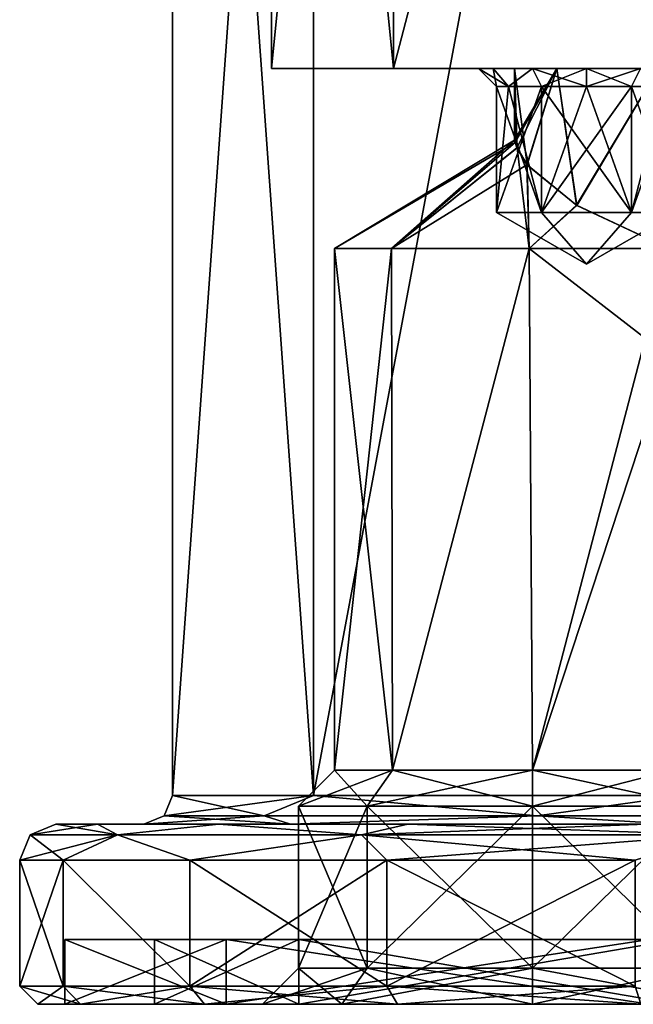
# Model space of a CAD drawing. Header units: millimetres. Extents: x -348 to 175, y 0 to 247.
# Tile 115 of 196: x 125 to 142, y 0 to 27. Entities that reach past the tile are written whole.
import ezdxf

# ---------------------------------------------------------------- set-up
doc = ezdxf.new("R2010")
doc.units = ezdxf.units.MM
doc.header["$LTSCALE"] = 65.185185
for name, color, linetype in [('663', 7, 'CONTINUOUS'), ('664', 7, 'CONTINUOUS'), ('666', 7, 'CONTINUOUS'), ('667', 7, 'CONTINUOUS'), ('668', 7, 'CONTINUOUS'), ('669', 7, 'CONTINUOUS'), ('670', 7, 'CONTINUOUS'), ('671', 7, 'CONTINUOUS'), ('672', 7, 'CONTINUOUS'), ('673', 7, 'CONTINUOUS'), ('674', 7, 'CONTINUOUS'), ('675', 7, 'CONTINUOUS'), ('676', 7, 'CONTINUOUS'), ('677', 7, 'CONTINUOUS'), ('678', 7, 'CONTINUOUS'), ('679', 7, 'CONTINUOUS'), ('680', 7, 'CONTINUOUS'), ('681', 7, 'CONTINUOUS'), ('682', 7, 'CONTINUOUS'), ('698', 7, 'CONTINUOUS'), ('699', 7, 'CONTINUOUS'), ('700', 7, 'CONTINUOUS'), ('701', 7, 'CONTINUOUS'), ('702', 7, 'CONTINUOUS'), ('703', 7, 'CONTINUOUS'), ('704', 7, 'CONTINUOUS'), ('705', 7, 'CONTINUOUS'), ('706', 7, 'CONTINUOUS'), ('719', 7, 'CONTINUOUS'), ('721', 7, 'CONTINUOUS'), ('731', 7, 'CONTINUOUS'), ('732', 7, 'CONTINUOUS'), ('733', 7, 'CONTINUOUS'), ('734', 7, 'CONTINUOUS'), ('735', 7, 'CONTINUOUS'), ('736', 7, 'CONTINUOUS'), ('741', 7, 'CONTINUOUS'), ('742', 7, 'CONTINUOUS')]:
    doc.layers.add(name, color=color, linetype=linetype)

msp = doc.modelspace()

# ---------------------------------------------------------------- linework, layer by layer
at = {"layer": '663', "color": 7, "linetype": 'CONTINUOUS', "true_color": 0xe0f2ff}
for points in [[(132.25, 26), (167.75, 26), (150, 26, -1), (132.25, 26)], [(167.75, 26), (132.25, 26), (143, 26, 1), (167.75, 26)], [(132.25, 26), (135.64, 26, 10.433), (140.172, 26, 2.172), (132.25, 26)], [(135.64, 26, -10.433), (132.25, 26), (138, 26, -10), (135.64, 26, -10.433)], [(146, 26, -5), (132.25, 26), (147.172, 26, -2.172), (146, 26, -5)], [(132.25, 26), (146, 26, -5), (141, 26, -7), (132.25, 26)], [(147.172, 26, -2.172), (132.25, 26), (150, 26, -1), (147.172, 26, -2.172)], [(143, 26, 1), (132.25, 26), (140.172, 26, 2.172), (143, 26, 1)], [(138, 26, -10), (132.25, 26), (138.402, 26, -8.5), (138, 26, -10)], [(138.402, 26, -8.5), (132.25, 26), (139.5, 26, -7.402), (138.402, 26, -8.5)], [(139.5, 26, -7.402), (132.25, 26), (141, 26, -7), (139.5, 26, -7.402)], [(144.515, 26, 16.881), (164.36, 26, 10.433), (135.64, 26, 10.433), (144.515, 26, 16.881)], [(135.64, 26, 10.433), (164.36, 26, 10.433), (157, 26, 9), (135.64, 26, 10.433)], [(140.172, 26, 2.172), (135.64, 26, 10.433), (139, 26, 5), (140.172, 26, 2.172)], [(139, 26, 5), (135.64, 26, 10.433), (140.172, 26, 7.828), (139, 26, 5)], [(140.172, 26, 7.828), (135.64, 26, 10.433), (143, 26, 9), (140.172, 26, 7.828)], [(143, 26, 9), (135.64, 26, 10.433), (157, 26, 9), (143, 26, 9)], [(144.515, 26, -16.881), (135.64, 26, -10.433), (139.5, 26, -12.598), (144.515, 26, -16.881)], [(135.64, 26, -10.433), (138, 26, -10), (138.402, 26, -11.5), (135.64, 26, -10.433)], [(139.5, 26, -12.598), (135.64, 26, -10.433), (138.402, 26, -11.5), (139.5, 26, -12.598)], [(141, 26, -13), (144.515, 26, -16.881), (139.5, 26, -12.598), (141, 26, -13)], [(155.485, 26, -16.881), (144.515, 26, -16.881), (141, 26, -13), (155.485, 26, -16.881)], [(159, 26, -13), (155.485, 26, -16.881), (141, 26, -13), (159, 26, -13)], [(146, 26, -5), (147.172, 26, -7.828), (141, 26, -7), (146, 26, -5)], [(141, 26, -7), (147.172, 26, -7.828), (142.5, 26, -7.402), (141, 26, -7)], [(142.5, 26, -12.598), (159, 26, -13), (141, 26, -13), (142.5, 26, -12.598)]]:
    msp.add_3dface(points, dxfattribs=at)
at = {"layer": '664', "color": 7, "linetype": 'CONTINUOUS', "true_color": 0xe0f2ff}
for points in [[(132.25, 26), (135.64, 26, -10.433), (132.25, 60), (132.25, 26)], [(132.25, 60), (135.64, 26, -10.433), (135.64, 60, -10.433), (132.25, 60)], [(135.64, 26, -10.433), (144.515, 26, -16.881), (144.515, 60, -16.881), (135.64, 26, -10.433)], [(135.64, 60, -10.433), (135.64, 26, -10.433), (144.515, 60, -16.881), (135.64, 60, -10.433)]]:
    msp.add_3dface(points, dxfattribs=at)
at = {"layer": '666', "color": 7, "linetype": 'CONTINUOUS', "true_color": 0xe0f2ff}
for points in [[(129.5, 60.5), (133.415, 60.5, -12.049), (129.5, 5.8), (129.5, 60.5)], [(129.5, 5.8), (133.415, 60.5, -12.049), (133.415, 5.8, -12.05), (129.5, 5.8)], [(133.415, 60.5, -12.049), (143.665, 60.5, -19.497), (133.415, 5.8, -12.05), (133.415, 60.5, -12.049)], [(133.415, 5.8, -12.05), (143.665, 60.5, -19.497), (143.665, 5.8, -19.497), (133.415, 5.8, -12.05)]]:
    msp.add_3dface(points, dxfattribs=at)
at = {"layer": '667', "color": 7, "linetype": 'CONTINUOUS', "true_color": 0xe0f2ff}
for points in [[(126.25, 5), (127.412, 5, 7.337), (128.7, 5), (126.25, 5)], [(127.412, 5, -7.337), (126.25, 5), (132.771, 5, -12.524), (127.412, 5, -7.337)], [(126.25, 5), (128.7, 5), (132.771, 5, -12.524), (126.25, 5)], [(127.412, 5, 7.337), (130.785, 5, 13.959), (132.771, 5, 12.524), (127.412, 5, 7.337)], [(128.7, 5), (127.412, 5, 7.337), (132.771, 5, 12.524), (128.7, 5)], [(130.785, 5, -13.959), (127.412, 5, -7.337), (132.771, 5, -12.524), (130.785, 5, -13.959)], [(130.785, 5, 13.959), (136.039, 5, 19.214), (132.771, 5, 12.524), (130.785, 5, 13.959)], [(136.039, 5, -19.214), (130.785, 5, -13.959), (143.42, 5, -20.258), (136.039, 5, -19.214)], [(143.42, 5, -20.258), (130.785, 5, -13.959), (132.771, 5, -12.524), (143.42, 5, -20.258)], [(132.771, 5, 12.524), (136.039, 5, 19.214), (143.42, 5, 20.258), (132.771, 5, 12.524)], [(136.039, 5, 19.214), (142.66, 5, 22.587), (143.42, 5, 20.258), (136.039, 5, 19.214)], [(142.66, 5, -22.587), (136.039, 5, -19.214), (157.34, 5, -22.587), (142.66, 5, -22.587)], [(157.34, 5, -22.587), (136.039, 5, -19.214), (143.42, 5, -20.258), (157.34, 5, -22.587)]]:
    msp.add_3dface(points, dxfattribs=at)
at = {"layer": '668', "color": 7, "linetype": 'CONTINUOUS', "true_color": 0xe0f2ff}
for points in [[(125.25, 0.5), (125.25, 4), (126.461, 4, -7.648), (125.25, 0.5)], [(126.461, 0.5, -7.648), (125.25, 0.5), (126.461, 4, -7.648), (126.461, 0.5, -7.648)], [(129.977, 0.5, -14.547), (126.461, 0.5, -7.648), (126.461, 4, -7.648), (129.977, 0.5, -14.547)], [(129.977, 4, -14.548), (129.977, 0.5, -14.547), (126.461, 4, -7.648), (129.977, 4, -14.548)], [(135.452, 0.5, -20.023), (129.977, 0.5, -14.547), (135.452, 4, -20.023), (135.452, 0.5, -20.023)], [(135.452, 4, -20.023), (129.977, 0.5, -14.547), (129.977, 4, -14.548), (135.452, 4, -20.023)], [(142.352, 0.5, -23.539), (135.452, 0.5, -20.023), (142.352, 4, -23.539), (142.352, 0.5, -23.539)], [(142.352, 4, -23.539), (135.452, 0.5, -20.023), (135.452, 4, -20.023), (142.352, 4, -23.539)]]:
    msp.add_3dface(points, dxfattribs=at)
at = {"layer": '669', "color": 7, "linetype": 'CONTINUOUS', "true_color": 0xe0f2ff}
for points in [[(126.937, 0, 7.493), (125.75, 0), (130.988, 0, 13.813), (126.937, 0, 7.493)], [(125.75, 0), (126.937, 0, -7.493), (126.5, 0), (125.75, 0)], [(130.988, 0, 13.813), (125.75, 0), (126.5, 0), (130.988, 0, 13.813)], [(126.5, 0), (126.937, 0, -7.493), (130.988, 0, -13.813), (126.5, 0)], [(130.381, 0, 14.254), (126.937, 0, 7.493), (130.988, 0, 13.813), (130.381, 0, 14.254)], [(126.937, 0, -7.493), (130.381, 0, -14.254), (130.988, 0, -13.813), (126.937, 0, -7.493)], [(135.746, 0, 19.619), (130.381, 0, 14.254), (142.738, 0, 22.35), (135.746, 0, 19.619)], [(142.738, 0, 22.35), (130.381, 0, 14.254), (130.988, 0, 13.813), (142.738, 0, 22.35)], [(130.381, 0, -14.254), (135.746, 0, -19.619), (130.988, 0, -13.813), (130.381, 0, -14.254)], [(130.988, 0, -13.813), (135.746, 0, -19.619), (142.738, 0, -22.35), (130.988, 0, -13.813)], [(142.507, 0, 23.063), (135.746, 0, 19.619), (142.738, 0, 22.35), (142.507, 0, 23.063)], [(135.746, 0, -19.619), (142.507, 0, -23.063), (142.738, 0, -22.35), (135.746, 0, -19.619)]]:
    msp.add_3dface(points, dxfattribs=at)
at = {"layer": '670', "color": 7, "linetype": 'CONTINUOUS', "true_color": 0xe0f2ff}
for points in [[(126.5, 0), (130.988, 0, -13.813), (126.5, 1.8), (126.5, 0)], [(126.5, 1.8), (130.988, 0, -13.813), (130.988, 1.8, -13.813), (126.5, 1.8)], [(130.988, 0, -13.813), (142.738, 0, -22.35), (130.988, 1.8, -13.813), (130.988, 0, -13.813)], [(130.988, 1.8, -13.813), (142.738, 0, -22.35), (142.738, 1.8, -22.35), (130.988, 1.8, -13.813)]]:
    msp.add_3dface(points, dxfattribs=at)
at = {"layer": '671', "color": 7, "linetype": 'CONTINUOUS', "true_color": 0xe0f2ff}
for points in [[(126.5, 1.8), (130.988, 1.8, -13.813), (129, 1.8), (126.5, 1.8)], [(130.988, 1.8, 13.813), (126.5, 1.8), (133.011, 1.8, 12.343), (130.988, 1.8, 13.813)], [(133.011, 1.8, 12.343), (126.5, 1.8), (129, 1.8), (133.011, 1.8, 12.343)], [(129, 1.8), (130.988, 1.8, -13.813), (133.011, 1.8, -12.343), (129, 1.8)], [(130.988, 1.8, -13.813), (142.738, 1.8, -22.35), (143.51, 1.8, -19.972), (130.988, 1.8, -13.813)], [(133.011, 1.8, -12.343), (130.988, 1.8, -13.813), (143.51, 1.8, -19.972), (133.011, 1.8, -12.343)], [(142.738, 1.8, 22.35), (130.988, 1.8, 13.813), (143.51, 1.8, 19.972), (142.738, 1.8, 22.35)], [(143.51, 1.8, 19.972), (130.988, 1.8, 13.813), (133.011, 1.8, 12.343), (143.51, 1.8, 19.972)]]:
    msp.add_3dface(points, dxfattribs=at)
at = {"layer": '672', "color": 7, "linetype": 'CONTINUOUS', "true_color": 0xe0f2ff}
for points in [[(129, 1.8), (133.011, 1.8, -12.343), (129, 0), (129, 1.8)], [(129, 0), (133.011, 1.8, -12.343), (133.011, 0, -12.343), (129, 0)], [(133.011, 1.8, -12.343), (143.51, 1.8, -19.972), (133.011, 0, -12.343), (133.011, 1.8, -12.343)], [(133.011, 0, -12.343), (143.51, 1.8, -19.972), (143.51, 0, -19.972), (133.011, 0, -12.343)]]:
    msp.add_3dface(points, dxfattribs=at)
at = {"layer": '673', "color": 7, "linetype": 'CONTINUOUS', "true_color": 0xe0f2ff}
for points in [[(129, 0), (133.011, 0, -12.343), (134.197, 0, -0.303), (129, 0)], [(133.011, 0, 12.343), (129, 0), (134.197, 0, 10.303), (133.011, 0, 12.343)], [(132, 0, 5), (129, 0), (134.197, 0, -0.303), (132, 0, 5)], [(129, 0), (132, 0, 5), (134.197, 0, 10.303), (129, 0)], [(133.011, 0, -12.343), (143.51, 0, -19.972), (144.697, 0, -13.803), (133.011, 0, -12.343)], [(142.5, 0, -8.5), (133.011, 0, -12.343), (144.697, 0, -13.803), (142.5, 0, -8.5)], [(133.011, 0, -12.343), (142.5, 0, -8.5), (144.697, 0, -3.197), (133.011, 0, -12.343)], [(133.011, 0, -12.343), (144.697, 0, -3.197), (139.5, 0, -2.5), (133.011, 0, -12.343)], [(134.197, 0, -0.303), (133.011, 0, -12.343), (139.5, 0, -2.5), (134.197, 0, -0.303)], [(143.51, 0, 19.972), (133.011, 0, 12.343), (150, 0, 19.25), (143.51, 0, 19.972)], [(133.011, 0, 12.343), (145.75, 0, 15), (146.995, 0, 18.005), (133.011, 0, 12.343)], [(145.75, 0, 15), (133.011, 0, 12.343), (139.5, 0, 12.5), (145.75, 0, 15)], [(150, 0, 19.25), (133.011, 0, 12.343), (146.995, 0, 18.005), (150, 0, 19.25)], [(139.5, 0, 12.5), (133.011, 0, 12.343), (134.197, 0, 10.303), (139.5, 0, 12.5)], [(144.697, 0, -3.197), (150, 0, -1), (139.5, 0, -2.5), (144.697, 0, -3.197)], [(139.5, 0, -2.5), (150, 0, -1), (144.803, 0, -0.303), (139.5, 0, -2.5)], [(146.995, 0, 11.995), (145.75, 0, 15), (139.5, 0, 12.5), (146.995, 0, 11.995)], [(144.803, 0, 10.303), (146.995, 0, 11.995), (139.5, 0, 12.5), (144.803, 0, 10.303)]]:
    msp.add_3dface(points, dxfattribs=at)
at = {"layer": '674', "color": 7, "linetype": 'CONTINUOUS', "true_color": 0xe0f2ff}
for points in [[(135.64, 26, 10.433), (132.25, 26), (135.64, 60, 10.433), (135.64, 26, 10.433)], [(132.25, 26), (132.25, 60), (135.64, 60, 10.433), (132.25, 26)], [(144.515, 26, 16.881), (135.64, 26, 10.433), (144.515, 60, 16.881), (144.515, 26, 16.881)], [(144.515, 60, 16.881), (135.64, 26, 10.433), (135.64, 60, 10.433), (144.515, 60, 16.881)]]:
    msp.add_3dface(points, dxfattribs=at)
at = {"layer": '675', "color": 7, "linetype": 'CONTINUOUS', "true_color": 0xe0f2ff}
for points in [[(129.5, 60.5), (129.5, 5.8), (133.415, 5.8, 12.05), (129.5, 60.5)], [(133.415, 60.5, 12.049), (129.5, 60.5), (133.415, 5.8, 12.05), (133.415, 60.5, 12.049)], [(143.665, 60.5, 19.497), (133.415, 60.5, 12.049), (133.415, 5.8, 12.05), (143.665, 60.5, 19.497)], [(143.665, 5.8, 19.497), (143.665, 60.5, 19.497), (133.415, 5.8, 12.05), (143.665, 5.8, 19.497)]]:
    msp.add_3dface(points, dxfattribs=at)
at = {"layer": '676', "color": 7, "linetype": 'CONTINUOUS', "true_color": 0xe0f2ff}
for points in [[(125.25, 4), (125.25, 0.5), (126.461, 0.5, 7.648), (125.25, 4)], [(125.25, 4), (126.461, 0.5, 7.648), (126.461, 4, 7.648), (125.25, 4)], [(126.461, 0.5, 7.648), (129.977, 0.5, 14.547), (126.461, 4, 7.648), (126.461, 0.5, 7.648)], [(126.461, 4, 7.648), (129.977, 0.5, 14.547), (129.977, 4, 14.548), (126.461, 4, 7.648)], [(129.977, 0.5, 14.547), (135.452, 0.5, 20.023), (129.977, 4, 14.548), (129.977, 0.5, 14.547)], [(129.977, 4, 14.548), (135.452, 0.5, 20.023), (135.452, 4, 20.023), (129.977, 4, 14.548)], [(135.452, 0.5, 20.023), (142.352, 0.5, 23.539), (135.452, 4, 20.023), (135.452, 0.5, 20.023)], [(135.452, 4, 20.023), (142.352, 0.5, 23.539), (142.352, 4, 23.539), (135.452, 4, 20.023)]]:
    msp.add_3dface(points, dxfattribs=at)
at = {"layer": '677', "color": 7, "linetype": 'CONTINUOUS', "true_color": 0xe0f2ff}
for points in [[(130.988, 0, 13.813), (126.5, 0), (130.988, 1.8, 13.813), (130.988, 0, 13.813)], [(126.5, 0), (126.5, 1.8), (130.988, 1.8, 13.813), (126.5, 0)], [(142.738, 0, 22.35), (130.988, 0, 13.813), (142.738, 1.8, 22.35), (142.738, 0, 22.35)], [(130.988, 0, 13.813), (130.988, 1.8, 13.813), (142.738, 1.8, 22.35), (130.988, 0, 13.813)]]:
    msp.add_3dface(points, dxfattribs=at)
at = {"layer": '678', "color": 7, "linetype": 'CONTINUOUS', "true_color": 0xe0f2ff}
for points in [[(133.011, 1.8, 12.343), (129, 1.8), (133.011, 0, 12.343), (133.011, 1.8, 12.343)], [(129, 1.8), (129, 0), (133.011, 0, 12.343), (129, 1.8)], [(143.51, 1.8, 19.972), (133.011, 1.8, 12.343), (143.51, 0, 19.972), (143.51, 1.8, 19.972)], [(133.011, 1.8, 12.343), (133.011, 0, 12.343), (143.51, 0, 19.972), (133.011, 1.8, 12.343)]]:
    msp.add_3dface(points, dxfattribs=at)
at = {"layer": '679', "color": 7, "linetype": 'CONTINUOUS', "true_color": 0xe0f2ff}
for points in [[(126.25, 5), (127.412, 5, -7.337), (125.543, 4.707), (126.25, 5)], [(127.412, 5, -7.337), (127.965, 4.707, -10.612), (125.543, 4.707), (127.412, 5, -7.337)], [(127.412, 5, -7.337), (130.785, 5, -13.959), (127.965, 4.707, -10.612), (127.412, 5, -7.337)], [(130.785, 5, -13.959), (134.751, 4.707, -19.121), (127.965, 4.707, -10.612), (130.785, 5, -13.959)], [(130.785, 5, -13.959), (136.039, 5, -19.214), (134.751, 4.707, -19.121), (130.785, 5, -13.959)], [(136.039, 5, -19.214), (142.66, 5, -22.587), (134.751, 4.707, -19.121), (136.039, 5, -19.214)], [(142.66, 5, -22.587), (144.558, 4.707, -23.844), (134.751, 4.707, -19.121), (142.66, 5, -22.587)], [(126.461, 4, -7.648), (125.25, 4), (127.965, 4.707, -10.612), (126.461, 4, -7.648)], [(127.965, 4.707, -10.612), (125.25, 4), (125.543, 4.707), (127.965, 4.707, -10.612)], [(129.977, 4, -14.548), (126.461, 4, -7.648), (127.965, 4.707, -10.612), (129.977, 4, -14.548)], [(134.751, 4.707, -19.121), (129.977, 4, -14.548), (127.965, 4.707, -10.612), (134.751, 4.707, -19.121)], [(135.452, 4, -20.023), (129.977, 4, -14.548), (134.751, 4.707, -19.121), (135.452, 4, -20.023)], [(144.558, 4.707, -23.844), (135.452, 4, -20.023), (134.751, 4.707, -19.121), (144.558, 4.707, -23.844)], [(142.352, 4, -23.539), (135.452, 4, -20.023), (144.558, 4.707, -23.844), (142.352, 4, -23.539)]]:
    msp.add_3dface(points, dxfattribs=at)
at = {"layer": '680', "color": 7, "linetype": 'CONTINUOUS', "true_color": 0xe0f2ff}
for points in [[(126.25, 5), (125.543, 4.707), (127.965, 4.707, 10.612), (126.25, 5)], [(127.412, 5, 7.337), (126.25, 5), (127.965, 4.707, 10.612), (127.412, 5, 7.337)], [(130.785, 5, 13.959), (127.412, 5, 7.337), (127.965, 4.707, 10.612), (130.785, 5, 13.959)], [(130.785, 5, 13.959), (127.965, 4.707, 10.612), (134.751, 4.707, 19.121), (130.785, 5, 13.959)], [(136.039, 5, 19.214), (130.785, 5, 13.959), (134.751, 4.707, 19.121), (136.039, 5, 19.214)], [(136.039, 5, 19.214), (134.751, 4.707, 19.121), (144.558, 4.707, 23.844), (136.039, 5, 19.214)], [(142.66, 5, 22.587), (136.039, 5, 19.214), (144.558, 4.707, 23.844), (142.66, 5, 22.587)], [(125.25, 4), (126.461, 4, 7.648), (125.543, 4.707), (125.25, 4)], [(125.543, 4.707), (126.461, 4, 7.648), (127.965, 4.707, 10.612), (125.543, 4.707)], [(126.461, 4, 7.648), (129.977, 4, 14.548), (127.965, 4.707, 10.612), (126.461, 4, 7.648)], [(127.965, 4.707, 10.612), (129.977, 4, 14.548), (134.751, 4.707, 19.121), (127.965, 4.707, 10.612)], [(129.977, 4, 14.548), (135.452, 4, 20.023), (134.751, 4.707, 19.121), (129.977, 4, 14.548)], [(135.452, 4, 20.023), (142.352, 4, 23.539), (134.751, 4.707, 19.121), (135.452, 4, 20.023)], [(134.751, 4.707, 19.121), (142.352, 4, 23.539), (144.558, 4.707, 23.844), (134.751, 4.707, 19.121)]]:
    msp.add_3dface(points, dxfattribs=at)
at = {"layer": '681', "color": 7, "linetype": 'CONTINUOUS', "true_color": 0xe0f2ff}
for points in [[(129.5, 5.8), (133.415, 5.8, -12.05), (129.266, 5.234), (129.5, 5.8)], [(133.415, 5.8, -12.05), (132.044, 5.234, -10.367), (129.266, 5.234), (133.415, 5.8, -12.05)], [(133.415, 5.8, -12.05), (139.633, 5.234, -17.956), (132.044, 5.234, -10.367), (133.415, 5.8, -12.05)], [(133.415, 5.8, -12.05), (143.665, 5.8, -19.497), (139.633, 5.234, -17.956), (133.415, 5.8, -12.05)], [(143.665, 5.8, -19.497), (150, 5.234, -20.734), (139.633, 5.234, -17.956), (143.665, 5.8, -19.497)], [(132.771, 5, -12.524), (128.7, 5), (132.044, 5.234, -10.367), (132.771, 5, -12.524)], [(132.044, 5.234, -10.367), (128.7, 5), (129.266, 5.234), (132.044, 5.234, -10.367)], [(139.633, 5.234, -17.956), (132.771, 5, -12.524), (132.044, 5.234, -10.367), (139.633, 5.234, -17.956)], [(143.42, 5, -20.258), (132.771, 5, -12.524), (139.633, 5.234, -17.956), (143.42, 5, -20.258)], [(150, 5.234, -20.734), (143.42, 5, -20.258), (139.633, 5.234, -17.956), (150, 5.234, -20.734)]]:
    msp.add_3dface(points, dxfattribs=at)
at = {"layer": '682', "color": 7, "linetype": 'CONTINUOUS', "true_color": 0xe0f2ff}
for points in [[(129.5, 5.8), (129.266, 5.234), (132.044, 5.234, 10.367), (129.5, 5.8)], [(133.415, 5.8, 12.05), (129.5, 5.8), (132.044, 5.234, 10.367), (133.415, 5.8, 12.05)], [(133.415, 5.8, 12.05), (132.044, 5.234, 10.367), (139.633, 5.234, 17.956), (133.415, 5.8, 12.05)], [(143.665, 5.8, 19.497), (133.415, 5.8, 12.05), (139.633, 5.234, 17.956), (143.665, 5.8, 19.497)], [(143.665, 5.8, 19.497), (139.633, 5.234, 17.956), (150, 5.234, 20.734), (143.665, 5.8, 19.497)], [(128.7, 5), (132.771, 5, 12.524), (129.266, 5.234), (128.7, 5)], [(129.266, 5.234), (132.771, 5, 12.524), (132.044, 5.234, 10.367), (129.266, 5.234)], [(132.044, 5.234, 10.367), (132.771, 5, 12.524), (139.633, 5.234, 17.956), (132.044, 5.234, 10.367)], [(132.771, 5, 12.524), (143.42, 5, 20.258), (139.633, 5.234, 17.956), (132.771, 5, 12.524)], [(139.633, 5.234, 17.956), (143.42, 5, 20.258), (150, 5.234, 20.734), (139.633, 5.234, 17.956)]]:
    msp.add_3dface(points, dxfattribs=at)
at = {"layer": '698', "color": 7, "linetype": 'CONTINUOUS', "true_color": 0xe0f2ff}
for points in [[(134.904, 1, 9.596), (133, 1, 5), (134.904, 5.5, 9.596), (134.904, 1, 9.596)], [(134.904, 5.5, 9.596), (133, 1, 5), (133, 5.5, 5), (134.904, 5.5, 9.596)], [(139.5, 1, 11.5), (134.904, 1, 9.596), (139.5, 5.5, 11.5), (139.5, 1, 11.5)], [(139.5, 5.5, 11.5), (134.904, 1, 9.596), (134.904, 5.5, 9.596), (139.5, 5.5, 11.5)], [(144.096, 1, 9.596), (139.5, 1, 11.5), (144.096, 5.5, 9.596), (144.096, 1, 9.596)], [(144.096, 5.5, 9.596), (139.5, 1, 11.5), (139.5, 5.5, 11.5), (144.096, 5.5, 9.596)]]:
    msp.add_3dface(points, dxfattribs=at)
at = {"layer": '699', "color": 7, "linetype": 'CONTINUOUS', "true_color": 0xe0f2ff}
for points in [[(134.904, 5.5, 9.596), (133, 5.5, 5), (135.611, 6.5, 8.889), (134.904, 5.5, 9.596)], [(135.611, 6.5, 8.889), (133, 5.5, 5), (134, 6.5, 5), (135.611, 6.5, 8.889)], [(139.5, 5.5, 11.5), (134.904, 5.5, 9.596), (139.5, 6.5, 10.5), (139.5, 5.5, 11.5)], [(139.5, 6.5, 10.5), (134.904, 5.5, 9.596), (135.611, 6.5, 8.889), (139.5, 6.5, 10.5)], [(144.096, 5.5, 9.596), (139.5, 5.5, 11.5), (143.389, 6.5, 8.889), (144.096, 5.5, 9.596)], [(143.389, 6.5, 8.889), (139.5, 5.5, 11.5), (139.5, 6.5, 10.5), (143.389, 6.5, 8.889)]]:
    msp.add_3dface(points, dxfattribs=at)
at = {"layer": '700', "color": 7, "linetype": 'CONTINUOUS', "true_color": 0xe0f2ff}
for points in [[(135.611, 6.5, 8.889), (134, 6.5, 5), (135.577, 21, 8.855), (135.611, 6.5, 8.889)], [(135.577, 21, 8.855), (134, 6.5, 5), (134, 21, 5), (135.577, 21, 8.855)], [(139.404, 21, 10.499), (135.611, 6.5, 8.889), (135.577, 21, 8.855), (139.404, 21, 10.499)], [(139.5, 6.5, 10.5), (135.611, 6.5, 8.889), (139.404, 21, 10.499), (139.5, 6.5, 10.5)], [(143.286, 21, 8.99), (139.5, 6.5, 10.5), (139.404, 21, 10.499), (143.286, 21, 8.99)], [(143.286, 18, 8.99), (139.5, 6.5, 10.5), (143.286, 21, 8.99), (143.286, 18, 8.99)], [(143.389, 6.5, 8.889), (139.5, 6.5, 10.5), (143.286, 18, 8.99), (143.389, 6.5, 8.889)]]:
    msp.add_3dface(points, dxfattribs=at)
at = {"layer": '701', "color": 7, "linetype": 'CONTINUOUS', "true_color": 0xe0f2ff}
for points in [[(139.017, 23.939, 5.37), (134, 21, 5), (139, 24.004, 5), (139.017, 23.939, 5.37)], [(139, 24.004, 5), (134, 21, 5), (135.577, 21, 1.145), (139, 24.004, 5)], [(135.577, 21, 8.855), (134, 21, 5), (139.017, 23.939, 5.37), (135.577, 21, 8.855)], [(139.017, 23.94, 4.632), (139, 24.004, 5), (135.577, 21, 1.145), (139.017, 23.94, 4.632)], [(139.069, 23.791, 4.262), (139.017, 23.94, 4.632), (135.577, 21, 1.145), (139.069, 23.791, 4.262)], [(139.067, 23.794, 5.731), (135.577, 21, 8.855), (139.017, 23.939, 5.37), (139.067, 23.794, 5.731)], [(139.346, 23.322, 6.628), (135.577, 21, 8.855), (139.067, 23.794, 5.731), (139.346, 23.322, 6.628)], [(139.404, 21, -0.499), (139.069, 23.791, 4.262), (135.577, 21, 1.145), (139.404, 21, -0.499)], [(139.349, 23.318, 3.365), (139.069, 23.791, 4.262), (139.404, 21, -0.499), (139.349, 23.318, 3.365)], [(139.404, 21, 10.499), (135.577, 21, 8.855), (139.346, 23.322, 6.628), (139.404, 21, 10.499)], [(140.724, 22.196, 8.289), (139.404, 21, 10.499), (139.346, 23.322, 6.628), (140.724, 22.196, 8.289)], [(140.73, 22.192, 1.706), (139.349, 23.318, 3.365), (139.404, 21, -0.499), (140.73, 22.192, 1.706)], [(143.286, 21, 8.99), (139.404, 21, 10.499), (140.724, 22.196, 8.289), (143.286, 21, 8.99)], [(143.286, 21, 1.01), (140.73, 22.192, 1.706), (139.404, 21, -0.499), (143.286, 21, 1.01)]]:
    msp.add_3dface(points, dxfattribs=at)
at = {"layer": '702', "color": 7, "linetype": 'CONTINUOUS', "true_color": 0xe0f2ff}
for points in [[(134.197, 0, 10.303), (132, 0, 5), (134.904, 1, 9.596), (134.197, 0, 10.303)], [(132, 0, 5), (133, 1, 5), (134.904, 1, 9.596), (132, 0, 5)], [(139.5, 0, 12.5), (134.197, 0, 10.303), (139.5, 1, 11.5), (139.5, 0, 12.5)], [(134.197, 0, 10.303), (134.904, 1, 9.596), (139.5, 1, 11.5), (134.197, 0, 10.303)], [(144.803, 0, 10.303), (139.5, 0, 12.5), (144.096, 1, 9.596), (144.803, 0, 10.303)], [(139.5, 0, 12.5), (139.5, 1, 11.5), (144.096, 1, 9.596), (139.5, 0, 12.5)]]:
    msp.add_3dface(points, dxfattribs=at)
at = {"layer": '703', "color": 7, "linetype": 'CONTINUOUS', "true_color": 0xe0f2ff}
for points in [[(133, 5.5, 5), (133, 1, 5), (134.904, 1, 0.404), (133, 5.5, 5)], [(134.904, 5.5, 0.404), (133, 5.5, 5), (134.904, 1, 0.404), (134.904, 5.5, 0.404)], [(139.5, 5.5, -1.5), (134.904, 5.5, 0.404), (139.5, 1, -1.5), (139.5, 5.5, -1.5)], [(139.5, 1, -1.5), (134.904, 5.5, 0.404), (134.904, 1, 0.404), (139.5, 1, -1.5)], [(144.096, 5.5, 0.404), (139.5, 5.5, -1.5), (144.096, 1, 0.404), (144.096, 5.5, 0.404)], [(144.096, 1, 0.404), (139.5, 5.5, -1.5), (139.5, 1, -1.5), (144.096, 1, 0.404)]]:
    msp.add_3dface(points, dxfattribs=at)
at = {"layer": '704', "color": 7, "linetype": 'CONTINUOUS', "true_color": 0xe0f2ff}
for points in [[(134, 6.5, 5), (133, 5.5, 5), (134.904, 5.5, 0.404), (134, 6.5, 5)], [(134, 6.5, 5), (134.904, 5.5, 0.404), (135.611, 6.5, 1.111), (134, 6.5, 5)], [(134.904, 5.5, 0.404), (139.5, 5.5, -1.5), (135.611, 6.5, 1.111), (134.904, 5.5, 0.404)], [(135.611, 6.5, 1.111), (139.5, 5.5, -1.5), (139.5, 6.5, -0.5), (135.611, 6.5, 1.111)], [(139.5, 5.5, -1.5), (144.096, 5.5, 0.404), (139.5, 6.5, -0.5), (139.5, 5.5, -1.5)], [(139.5, 6.5, -0.5), (144.096, 5.5, 0.404), (143.389, 6.5, 1.111), (139.5, 6.5, -0.5)]]:
    msp.add_3dface(points, dxfattribs=at)
at = {"layer": '705', "color": 7, "linetype": 'CONTINUOUS', "true_color": 0xe0f2ff}
for points in [[(134, 21, 5), (134, 6.5, 5), (135.611, 6.5, 1.111), (134, 21, 5)], [(135.577, 21, 1.145), (134, 21, 5), (135.611, 6.5, 1.111), (135.577, 21, 1.145)], [(139.404, 21, -0.499), (135.577, 21, 1.145), (135.611, 6.5, 1.111), (139.404, 21, -0.499)], [(139.404, 21, -0.499), (135.611, 6.5, 1.111), (139.5, 6.5, -0.5), (139.404, 21, -0.499)], [(143.286, 21, 1.01), (139.404, 21, -0.499), (143.286, 18, 1.01), (143.286, 21, 1.01)], [(139.404, 21, -0.499), (139.5, 6.5, -0.5), (143.286, 18, 1.01), (139.404, 21, -0.499)], [(139.5, 6.5, -0.5), (143.389, 6.5, 1.111), (143.286, 18, 1.01), (139.5, 6.5, -0.5)]]:
    msp.add_3dface(points, dxfattribs=at)
at = {"layer": '706', "color": 7, "linetype": 'CONTINUOUS', "true_color": 0xe0f2ff}
for points in [[(132, 0, 5), (134.197, 0, -0.303), (133, 1, 5), (132, 0, 5)], [(133, 1, 5), (134.197, 0, -0.303), (134.904, 1, 0.404), (133, 1, 5)], [(134.197, 0, -0.303), (139.5, 0, -2.5), (134.904, 1, 0.404), (134.197, 0, -0.303)], [(139.5, 0, -2.5), (139.5, 1, -1.5), (134.904, 1, 0.404), (139.5, 0, -2.5)], [(139.5, 0, -2.5), (144.803, 0, -0.303), (139.5, 1, -1.5), (139.5, 0, -2.5)], [(144.803, 0, -0.303), (144.096, 1, 0.404), (139.5, 1, -1.5), (144.803, 0, -0.303)]]:
    msp.add_3dface(points, dxfattribs=at)
at = {"layer": '719', "color": 7, "linetype": 'CONTINUOUS', "true_color": 0xe0f2ff}
for points in [[(139, 26, 5), (140.172, 26, 7.828), (139, 24.004, 5), (139, 26, 5)], [(140.172, 26, 7.828), (139.017, 23.939, 5.37), (139, 24.004, 5), (140.172, 26, 7.828)], [(140.172, 26, 7.828), (139.067, 23.794, 5.731), (139.017, 23.939, 5.37), (140.172, 26, 7.828)], [(140.172, 26, 7.828), (139.346, 23.322, 6.628), (139.067, 23.794, 5.731), (140.172, 26, 7.828)], [(140.172, 26, 7.828), (140.724, 22.196, 8.289), (139.346, 23.322, 6.628), (140.172, 26, 7.828)], [(140.172, 26, 7.828), (143, 26, 9), (140.724, 22.196, 8.289), (140.172, 26, 7.828)], [(143, 26, 9), (143.286, 21, 8.99), (140.724, 22.196, 8.289), (143, 26, 9)]]:
    msp.add_3dface(points, dxfattribs=at)
at = {"layer": '721', "color": 7, "linetype": 'CONTINUOUS', "true_color": 0xe0f2ff}
for points in [[(140.172, 26, 2.172), (139, 26, 5), (139.349, 23.318, 3.365), (140.172, 26, 2.172)], [(139, 26, 5), (139, 24.004, 5), (139.017, 23.94, 4.632), (139, 26, 5)], [(139, 26, 5), (139.017, 23.94, 4.632), (139.069, 23.791, 4.262), (139, 26, 5)], [(139, 26, 5), (139.069, 23.791, 4.262), (139.349, 23.318, 3.365), (139, 26, 5)], [(140.172, 26, 2.172), (139.349, 23.318, 3.365), (140.73, 22.192, 1.706), (140.172, 26, 2.172)], [(143, 26, 1), (140.172, 26, 2.172), (140.73, 22.192, 1.706), (143, 26, 1)], [(143, 26, 1), (140.73, 22.192, 1.706), (143.286, 21, 1.01), (143, 26, 1)]]:
    msp.add_3dface(points, dxfattribs=at)
at = {"layer": '731', "color": 7, "linetype": 'CONTINUOUS', "true_color": 0xe0f2ff}
for points in [[(138, 26, -10), (138.402, 26, -8.5), (138.5, 25.5, -10), (138, 26, -10)], [(138.402, 26, -8.5), (139.5, 26, -7.402), (138.835, 25.5, -8.75), (138.402, 26, -8.5)], [(138.5, 25.5, -10), (138.402, 26, -8.5), (138.835, 25.5, -8.75), (138.5, 25.5, -10)], [(138.835, 25.5, -8.75), (139.5, 26, -7.402), (139.75, 25.5, -7.835), (138.835, 25.5, -8.75)], [(139.5, 26, -7.402), (141, 26, -7), (139.75, 25.5, -7.835), (139.5, 26, -7.402)], [(139.75, 25.5, -7.835), (141, 26, -7), (141, 25.5, -7.5), (139.75, 25.5, -7.835)], [(141, 26, -7), (142.5, 26, -7.402), (141, 25.5, -7.5), (141, 26, -7)], [(141, 25.5, -7.5), (142.5, 26, -7.402), (142.25, 25.5, -7.835), (141, 25.5, -7.5)], [(142.25, 25.5, -7.835), (142.5, 26, -7.402), (143.165, 25.5, -8.75), (142.25, 25.5, -7.835)]]:
    msp.add_3dface(points, dxfattribs=at)
at = {"layer": '732', "color": 7, "linetype": 'CONTINUOUS', "true_color": 0xe0f2ff}
for points in [[(138.5, 25.5, -10), (138.835, 25.5, -8.75), (138.5, 22, -10), (138.5, 25.5, -10)], [(138.835, 25.5, -8.75), (139.75, 25.5, -7.835), (138.5, 22, -10), (138.835, 25.5, -8.75)], [(138.5, 22, -10), (139.75, 25.5, -7.835), (139.75, 22, -7.835), (138.5, 22, -10)], [(139.75, 25.5, -7.835), (141, 25.5, -7.5), (139.75, 22, -7.835), (139.75, 25.5, -7.835)], [(141, 25.5, -7.5), (142.25, 25.5, -7.835), (139.75, 22, -7.835), (141, 25.5, -7.5)], [(139.75, 22, -7.835), (142.25, 25.5, -7.835), (142.25, 22, -7.835), (139.75, 22, -7.835)], [(142.25, 25.5, -7.835), (143.165, 25.5, -8.75), (142.25, 22, -7.835), (142.25, 25.5, -7.835)], [(143.165, 25.5, -8.75), (143.5, 25.5, -10), (142.25, 22, -7.835), (143.165, 25.5, -8.75)], [(142.25, 22, -7.835), (143.5, 25.5, -10), (143.5, 22, -10), (142.25, 22, -7.835)]]:
    msp.add_3dface(points, dxfattribs=at)
at = {"layer": '733', "color": 7, "linetype": 'CONTINUOUS', "true_color": 0xe0f2ff}
for points in [[(138.5, 22, -10), (139.75, 22, -7.835), (141, 20.557, -10), (138.5, 22, -10)], [(139.75, 22, -7.835), (142.25, 22, -7.835), (141, 20.557, -10), (139.75, 22, -7.835)], [(142.25, 22, -7.835), (143.5, 22, -10), (141, 20.557, -10), (142.25, 22, -7.835)]]:
    msp.add_3dface(points, dxfattribs=at)
at = {"layer": '734', "color": 7, "linetype": 'CONTINUOUS', "true_color": 0xe0f2ff}
for points in [[(138.402, 26, -11.5), (138, 26, -10), (138.835, 25.5, -11.25), (138.402, 26, -11.5)], [(138, 26, -10), (138.5, 25.5, -10), (138.835, 25.5, -11.25), (138, 26, -10)], [(139.5, 26, -12.598), (138.402, 26, -11.5), (138.835, 25.5, -11.25), (139.5, 26, -12.598)], [(139.75, 25.5, -12.165), (139.5, 26, -12.598), (138.835, 25.5, -11.25), (139.75, 25.5, -12.165)], [(141, 26, -13), (139.5, 26, -12.598), (141, 25.5, -12.5), (141, 26, -13)], [(141, 25.5, -12.5), (139.5, 26, -12.598), (139.75, 25.5, -12.165), (141, 25.5, -12.5)], [(142.5, 26, -12.598), (141, 26, -13), (142.25, 25.5, -12.165), (142.5, 26, -12.598)], [(142.25, 25.5, -12.165), (141, 26, -13), (141, 25.5, -12.5), (142.25, 25.5, -12.165)], [(143.165, 25.5, -11.25), (142.5, 26, -12.598), (142.25, 25.5, -12.165), (143.165, 25.5, -11.25)]]:
    msp.add_3dface(points, dxfattribs=at)
at = {"layer": '735', "color": 7, "linetype": 'CONTINUOUS', "true_color": 0xe0f2ff}
for points in [[(138.5, 25.5, -10), (138.5, 22, -10), (139.75, 22, -12.165), (138.5, 25.5, -10)], [(138.835, 25.5, -11.25), (138.5, 25.5, -10), (139.75, 22, -12.165), (138.835, 25.5, -11.25)], [(139.75, 25.5, -12.165), (138.835, 25.5, -11.25), (139.75, 22, -12.165), (139.75, 25.5, -12.165)], [(141, 25.5, -12.5), (139.75, 25.5, -12.165), (142.25, 22, -12.165), (141, 25.5, -12.5)], [(142.25, 22, -12.165), (139.75, 25.5, -12.165), (139.75, 22, -12.165), (142.25, 22, -12.165)], [(142.25, 25.5, -12.165), (141, 25.5, -12.5), (142.25, 22, -12.165), (142.25, 25.5, -12.165)], [(143.5, 22, -10), (143.165, 25.5, -11.25), (142.25, 25.5, -12.165), (143.5, 22, -10)], [(143.5, 22, -10), (142.25, 25.5, -12.165), (142.25, 22, -12.165), (143.5, 22, -10)]]:
    msp.add_3dface(points, dxfattribs=at)
at = {"layer": '736', "color": 7, "linetype": 'CONTINUOUS', "true_color": 0xe0f2ff}
for points in [[(138.5, 22, -10), (141, 20.557, -10), (139.75, 22, -12.165), (138.5, 22, -10)], [(141, 20.557, -10), (142.25, 22, -12.165), (139.75, 22, -12.165), (141, 20.557, -10)], [(141, 20.557, -10), (143.5, 22, -10), (142.25, 22, -12.165), (141, 20.557, -10)]]:
    msp.add_3dface(points, dxfattribs=at)
at = {"layer": '741', "color": 7, "linetype": 'CONTINUOUS', "true_color": 0xe0f2ff}
for points in [[(125.25, 0.5), (125.75, 0), (126.937, 0, 7.493), (125.25, 0.5)], [(125.25, 0.5), (126.937, 0, 7.493), (126.461, 0.5, 7.648), (125.25, 0.5)], [(126.937, 0, 7.493), (130.381, 0, 14.254), (126.461, 0.5, 7.648), (126.937, 0, 7.493)], [(130.381, 0, 14.254), (129.977, 0.5, 14.547), (126.461, 0.5, 7.648), (130.381, 0, 14.254)], [(130.381, 0, 14.254), (135.746, 0, 19.619), (129.977, 0.5, 14.547), (130.381, 0, 14.254)], [(135.746, 0, 19.619), (135.452, 0.5, 20.023), (129.977, 0.5, 14.547), (135.746, 0, 19.619)], [(135.746, 0, 19.619), (142.507, 0, 23.063), (135.452, 0.5, 20.023), (135.746, 0, 19.619)], [(142.507, 0, 23.063), (142.352, 0.5, 23.539), (135.452, 0.5, 20.023), (142.507, 0, 23.063)]]:
    msp.add_3dface(points, dxfattribs=at)
at = {"layer": '742', "color": 7, "linetype": 'CONTINUOUS', "true_color": 0xe0f2ff}
for points in [[(125.25, 0.5), (126.461, 0.5, -7.648), (125.75, 0), (125.25, 0.5)], [(125.75, 0), (126.461, 0.5, -7.648), (126.937, 0, -7.493), (125.75, 0)], [(126.461, 0.5, -7.648), (129.977, 0.5, -14.547), (126.937, 0, -7.493), (126.461, 0.5, -7.648)], [(129.977, 0.5, -14.547), (130.381, 0, -14.254), (126.937, 0, -7.493), (129.977, 0.5, -14.547)], [(129.977, 0.5, -14.547), (135.452, 0.5, -20.023), (130.381, 0, -14.254), (129.977, 0.5, -14.547)], [(135.452, 0.5, -20.023), (135.746, 0, -19.619), (130.381, 0, -14.254), (135.452, 0.5, -20.023)], [(135.452, 0.5, -20.023), (142.352, 0.5, -23.539), (135.746, 0, -19.619), (135.452, 0.5, -20.023)], [(142.352, 0.5, -23.539), (142.507, 0, -23.063), (135.746, 0, -19.619), (142.352, 0.5, -23.539)]]:
    msp.add_3dface(points, dxfattribs=at)

doc.saveas('drawing.dxf')
